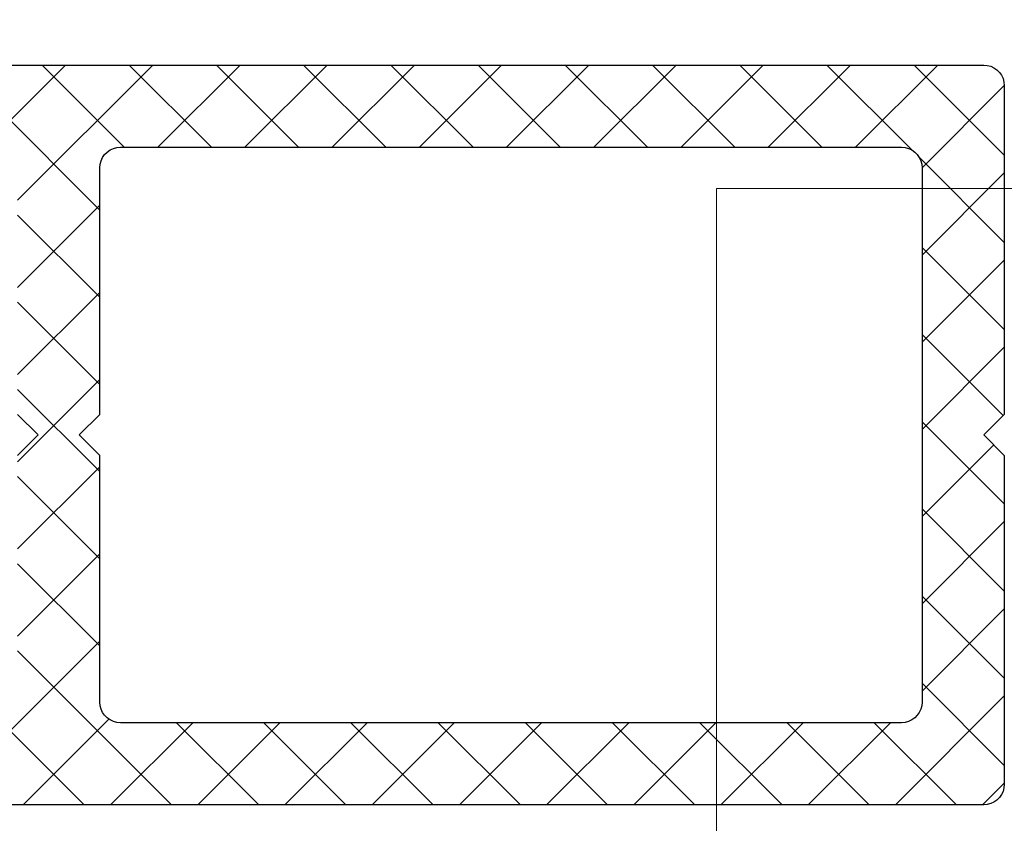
# Model space of a CAD drawing. Extents: x 4615668 to 9294084, y 5325188 to 10688993.
# Tile 195 of 256: x 4635733.84 to 4635736.23, y 5332293.22 to 5332295.18. Entities that reach past the tile are written whole.
import ezdxf
from ezdxf import colors
from ezdxf.entities.mleader import LeaderData, LeaderLine
from ezdxf.math import Vec2, Vec3

# ---------------------------------------------------------------- set-up
doc = ezdxf.new("R2010")
doc.units = 0
doc.header["$MEASUREMENT"] = 0
doc.layers.add('A_wymiary', color=152, linetype='Continuous', lineweight=5)
doc.layers.add('Wymiat 100', color=251, linetype='Continuous', lineweight=5)
doc.layers.add('CrossSectionsProfils', color=7, linetype='Continuous')
doc.layers.add('OPIS', color=7, linetype='Continuous')
doc.styles.get("Standard").update_dxf_attribs({"font": 'txt.shx'})

# ---------------------------------------------------------------- blocks, each defined once
blk = doc.blocks.new('Hatch84421', base_point=(385, 59))
at = {"layer": 'CrossSectionsProfils', "color": 253, "true_color": 0xadadad}
for p, q in [((0, 45.473), (0.527, 46)), ((0, 43.351), (2.649, 46)), ((2.958, 44), (0.958, 46)), ((2.77, 44), (4.77, 46)), ((5.079, 44), (3.079, 46)), ((4.891, 44), (6.891, 46)), ((7.2, 44), (5.2, 46)), ((9.322, 44), (7.322, 46)), ((9.134, 44), (11.134, 46)), ((11.255, 44), (13.255, 46)), ((13.564, 44), (11.564, 46)), ((13.377, 44), (15.377, 46)), ((15.756, 43.929), (13.685, 46)), ((15.498, 44), (17.498, 46)), ((18, 43.807), (15.807, 46)), ((11.443, 44), (9.471, 45.971)), ((7.013, 44), (8.756, 45.744)), ((2, 42.836), (0, 44.836)), ((16, 42.381), (18, 44.381)), ((18, 41.685), (15.929, 43.756)), ((0, 41.23), (2, 43.23)), ((2, 40.715), (0, 42.715)), ((16, 40.259), (18, 42.259)), ((18, 39.564), (16, 41.564)), ((0, 39.109), (2, 41.109)), ((2, 38.594), (0, 40.594)), ((16, 38.138), (18, 40.138)), ((18, 37.443), (16, 39.443)), ((0, 36.987), (2, 38.987)), ((2, 36.472), (0, 38.472)), ((16, 36.017), (18, 38.017)), ((18, 35.322), (16, 37.322)), ((0, 34.866), (2, 36.866)), ((2, 34.351), (0, 36.351)), ((16, 33.895), (18, 35.895)), ((18, 33.2), (16, 35.2)), ((0, 32.745), (2, 34.745)), ((2, 32.23), (0, 34.23)), ((16, 31.774), (18, 33.774)), ((18, 31.079), (16, 33.079)), ((0, 30.623), (2, 32.623)), ((2, 30.108), (0, 32.108)), ((16, 29.653), (18, 31.653)), ((18, 28.958), (16, 30.958)), ((0, 28.502), (2, 30.502)), ((2, 27.987), (0, 29.987)), ((16, 27.531), (18, 29.531)), ((18, 26.836), (16, 28.836)), ((0, 26.381), (2, 28.381)), ((2, 25.866), (0, 27.866)), ((16, 25.41), (18, 27.41)), ((18, 24.715), (16, 26.715)), ((0, 24.259), (2, 26.259)), ((3.744, 22), (0, 25.744)), ((14.711, 22), (18, 25.289)), ((18, 22.594), (16, 24.594)), ((0, 22.138), (2.084, 24.222)), ((0, 20.017), (3.983, 24)), ((5.866, 22), (3.866, 24)), ((4.105, 22), (6.105, 24)), ((7.987, 22), (5.987, 24)), ((6.226, 22), (8.226, 24)), ((10.108, 22), (8.108, 24)), ((8.347, 22), (10.347, 24)), ((12.23, 22), (10.23, 24)), ((10.469, 22), (12.469, 24)), ((14.351, 22), (12.351, 24)), ((12.59, 22), (14.59, 24)), ((18, 20.472), (14.472, 24)), ((2.012, 21.611), (0, 23.623)), ((16, 21.167), (18, 23.167))]:
    blk.add_line(p, q, dxfattribs=at)
blk = doc.blocks.new('_009248', base_point=(23, -2))
at = {"layer": 'CrossSectionsProfils', "color": 1}
for p, q in [((0.413, 45.992), (0.329, 45.97)), ((0.5, 46), (0.413, 45.992)), ((8.5, 46), (0.5, 46)), ((9, 45.5), (8.5, 46)), ((9.5, 46), (9, 45.5)), ((17.5, 46), (9.5, 46)), ((17.587, 45.992), (17.5, 46)), ((17.671, 45.97), (17.587, 45.992)), ((0.067, 45.75), (0.03, 45.671)), ((0.117, 45.821), (0.067, 45.75)), ((0.179, 45.883), (0.117, 45.821)), ((0.25, 45.933), (0.179, 45.883)), ((0.329, 45.97), (0.25, 45.933)), ((17.75, 45.933), (17.671, 45.97)), ((17.821, 45.883), (17.75, 45.933)), ((17.883, 45.821), (17.821, 45.883)), ((17.933, 45.75), (17.883, 45.821)), ((17.97, 45.671), (17.933, 45.75)), ((0.008, 45.587), (0, 45.5)), ((0.03, 45.671), (0.008, 45.587)), ((17.992, 45.587), (17.97, 45.671)), ((18, 45.5), (17.992, 45.587)), ((0, 45.5), (0, 0.5)), ((18, 0.5), (18, 45.5)), ((2.179, 43.883), (2.117, 43.821)), ((2.25, 43.933), (2.179, 43.883)), ((2.329, 43.97), (2.25, 43.933)), ((2.413, 43.992), (2.329, 43.97)), ((2.5, 44), (2.413, 43.992)), ((15.5, 44), (2.5, 44)), ((15.587, 43.992), (15.5, 44)), ((15.671, 43.97), (15.587, 43.992)), ((15.75, 43.933), (15.671, 43.97)), ((15.821, 43.883), (15.75, 43.933)), ((15.883, 43.821), (15.821, 43.883)), ((2.03, 43.671), (2.008, 43.587)), ((2.067, 43.75), (2.03, 43.671)), ((2.117, 43.821), (2.067, 43.75)), ((15.933, 43.75), (15.883, 43.821)), ((15.97, 43.671), (15.933, 43.75)), ((15.992, 43.587), (15.97, 43.671)), ((2.008, 43.587), (2, 43.5)), ((2, 43.5), (2, 24.5)), ((16, 43.5), (15.992, 43.587)), ((16, 24.5), (16, 43.5)), ((2, 24.5), (2.008, 24.413)), ((15.992, 24.413), (16, 24.5)), ((2.008, 24.413), (2.03, 24.329)), ((2.03, 24.329), (2.067, 24.25)), ((2.067, 24.25), (2.117, 24.179)), ((15.883, 24.179), (15.933, 24.25)), ((15.933, 24.25), (15.97, 24.329)), ((15.97, 24.329), (15.992, 24.413)), ((2.117, 24.179), (2.179, 24.117)), ((2.179, 24.117), (2.25, 24.067)), ((2.25, 24.067), (2.329, 24.03)), ((2.329, 24.03), (2.413, 24.008)), ((2.413, 24.008), (2.5, 24)), ((2.5, 24), (8.5, 24)), ((8.5, 24), (9, 23.5)), ((9, 23.5), (9.5, 24)), ((9.5, 24), (15.5, 24)), ((15.5, 24), (15.587, 24.008)), ((15.587, 24.008), (15.671, 24.03)), ((15.671, 24.03), (15.75, 24.067)), ((15.75, 24.067), (15.821, 24.117)), ((15.821, 24.117), (15.883, 24.179)), ((9, 22.5), (8.5, 22)), ((9.5, 22), (9, 22.5))]:
    blk.add_line(p, q, dxfattribs=at)
at = {"layer": 'CrossSectionsProfils'}
blk.add_blockref('Hatch84421', (385, 59), dxfattribs=at)
blk = doc.blocks.new('G$CA57B7548')
at = {"layer": 'A_wymiary', "ltscale": 40}
blk.add_lwpolyline([(8.4998, 678.9895), (6.4998, 678.9895), (6.4998, 45.9895), (8.4998, 45.9895)], close=True, dxfattribs=at)
at = {"layer": 'CrossSectionsProfils', "xscale": -0.1, "yscale": 0.1, "zscale": 0.1, "rotation": 270}
blk.add_blockref('_009248', (2.4, 679.7895), dxfattribs=at)

msp = doc.modelspace()

# ---------------------------------------------------------------- block references
at = {"layer": 'Wymiat 100', "color": 5, "lineweight": 0, "ltscale": 40}
msp.add_blockref('G$CA57B7548', (4635729.0339, 5331615.7782), dxfattribs=at)

# ---------------------------------------------------------------- leaders
at = {"layer": 'OPIS', "lineweight": 5, "ltscale": 0.7}
ml = msp.add_multileader_mtext('Standard', dxfattribs=at)
ml.set_content('{\\C256;ocieplenie XPS-2cm}', color=4)
ml.set_leader_properties()
ml.build(insert=Vec2(0, 0))
ml.multileader.update_dxf_attribs({"text_left_attachment_type": 6, "text_right_attachment_type": 6, "dogleg_length": 1, "arrow_head_size": 1.5})
ctx = ml.context
ctx.base_point, ctx.char_height, ctx.arrow_head_size, ctx.landing_gap_size, ctx.plane_origin = Vec3(4635695.0363, 5332306.0029), 1.5, 1.5, 0.288, Vec3(4635892.5408, 5332278.5885)
ctx.left_attachment, ctx.right_attachment, ctx.text_align_type = 6, 6, 2
notes = []
notes.append((ctx, [(0, (1, 1, 0), (4635720.3623, 5332306.0029), (-1, 0), 1, [(0, [(4635739.5277, 5332295.0562)], 0, [])])]))
ctx.mtext.insert, ctx.mtext.width, ctx.mtext.defined_height, ctx.mtext.alignment, ctx.mtext.flow_direction = Vec3(4635719.0743, 5332308.0029), 1666.432067, 407.4804, 3, 5
for ctx, leaders in notes:
    for number, flags, end, landing, length, lines in leaders:
        leader = LeaderData()
        leader.index, (leader.has_last_leader_line, leader.has_dogleg_vector, leader.attachment_direction) = number, flags
        leader.last_leader_point, leader.dogleg_vector, leader.dogleg_length = Vec3(end), Vec3(landing), length
        for number, points, colour, breaks in lines:
            line = LeaderLine()
            line.index, line.vertices, line.color, line.breaks = number, Vec3.list(points), colors.encode_raw_color(colour), breaks
            leader.lines.append(line)
        ctx.leaders.append(leader)

doc.saveas('drawing.dxf')
